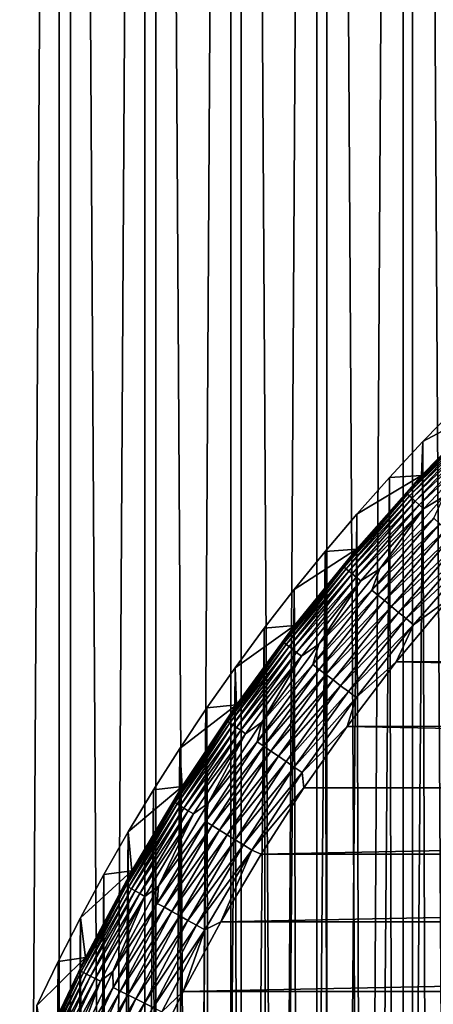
# Model space of a CAD drawing. Header units: millimetres. Extents: x -250 to 250, y -250 to 250.
# Tile 39 of 120: x -66 to -52, y 31 to 64. Entities that reach past the tile are written whole.
import ezdxf

# ---------------------------------------------------------------- set-up
doc = ezdxf.new("R2010")
doc.units = ezdxf.units.MM
doc.header["$LTSCALE"] = 26.699852
for name, color, linetype in [('11', 7, 'CONTINUOUS'), ('12', 7, 'CONTINUOUS'), ('13', 7, 'CONTINUOUS'), ('14', 7, 'CONTINUOUS'), ('3', 7, 'CONTINUOUS'), ('4', 7, 'CONTINUOUS'), ('9', 7, 'CONTINUOUS')]:
    doc.layers.add(name, color=color, linetype=linetype)

msp = doc.modelspace()

# ---------------------------------------------------------------- linework, layer by layer
at = {"layer": '11', "color": 254, "linetype": 'Continuous', "true_color": 0xcccccc}
for points in [[(-52.257, 49.91, 1.392), (-51.085, 51.108, 1.463), (-51.925, -50.255, 1.412), (-52.257, 49.91, 1.392)], [(-51.085, 51.108, 1.463), (-50.736, -51.453, 1.484), (-51.925, -50.255, 1.412), (-51.085, 51.108, 1.463)], [(-53.402, 48.685, 1.321), (-52.257, 49.91, 1.392), (-53.085, -49.03, 1.341), (-53.402, 48.685, 1.321)], [(-52.257, 49.91, 1.392), (-51.925, -50.255, 1.412), (-53.085, -49.03, 1.341), (-52.257, 49.91, 1.392)], [(-54.516, 47.436, 1.25), (-53.402, 48.685, 1.321), (-54.217, -47.777, 1.269), (-54.516, 47.436, 1.25)], [(-53.402, 48.685, 1.321), (-53.085, -49.03, 1.341), (-54.217, -47.777, 1.269), (-53.402, 48.685, 1.321)], [(-55.598, 46.164, 1.18), (-54.516, 47.436, 1.25), (-55.319, -46.499, 1.198), (-55.598, 46.164, 1.18)], [(-54.516, 47.436, 1.25), (-54.217, -47.777, 1.269), (-55.319, -46.499, 1.198), (-54.516, 47.436, 1.25)], [(-56.651, 44.868, 1.11), (-55.598, 46.164, 1.18), (-56.39, -45.195, 1.127), (-56.651, 44.868, 1.11)], [(-55.598, 46.164, 1.18), (-55.319, -46.499, 1.198), (-56.39, -45.195, 1.127), (-55.598, 46.164, 1.18)], [(-57.675, 43.547, 1.041), (-56.651, 44.868, 1.11), (-57.431, -43.867, 1.057), (-57.675, 43.547, 1.041)], [(-56.651, 44.868, 1.11), (-56.39, -45.195, 1.127), (-57.431, -43.867, 1.057), (-56.651, 44.868, 1.11)], [(-58.669, 42.199, 0.973), (-57.675, 43.547, 1.041), (-58.441, -42.515, 0.989), (-58.669, 42.199, 0.973)], [(-57.675, 43.547, 1.041), (-57.431, -43.867, 1.057), (-58.441, -42.515, 0.989), (-57.675, 43.547, 1.041)], [(-59.633, 40.829, 0.906), (-58.669, 42.199, 0.973), (-59.418, -41.14, 0.921), (-59.633, 40.829, 0.906)], [(-58.669, 42.199, 0.973), (-58.441, -42.515, 0.989), (-59.418, -41.14, 0.921), (-58.669, 42.199, 0.973)], [(-60.563, 39.438, 0.84), (-59.633, 40.829, 0.906), (-60.363, -39.743, 0.854), (-60.563, 39.438, 0.84)], [(-59.633, 40.829, 0.906), (-59.418, -41.14, 0.921), (-60.363, -39.743, 0.854), (-59.633, 40.829, 0.906)], [(-61.459, 38.028, 0.775), (-60.563, 39.438, 0.84), (-61.275, -38.324, 0.788), (-61.459, 38.028, 0.775)], [(-60.563, 39.438, 0.84), (-60.363, -39.743, 0.854), (-61.275, -38.324, 0.788), (-60.563, 39.438, 0.84)], [(-62.324, 36.595, 0.712), (-61.459, 38.028, 0.775), (-62.153, -36.884, 0.724), (-62.324, 36.595, 0.712)], [(-61.459, 38.028, 0.775), (-61.275, -38.324, 0.788), (-62.153, -36.884, 0.724), (-61.459, 38.028, 0.775)], [(-63.156, 35.142, 0.65), (-62.324, 36.595, 0.712), (-62.998, -35.425, 0.662), (-63.156, 35.142, 0.65)], [(-62.324, 36.595, 0.712), (-62.153, -36.884, 0.724), (-62.998, -35.425, 0.662), (-62.324, 36.595, 0.712)], [(-63.954, 33.67, 0.591), (-63.156, 35.142, 0.65), (-63.808, -33.947, 0.602), (-63.954, 33.67, 0.591)], [(-63.156, 35.142, 0.65), (-62.998, -35.425, 0.662), (-63.808, -33.947, 0.602), (-63.156, 35.142, 0.65)], [(-64.718, 32.181, 0.533), (-63.954, 33.67, 0.591), (-64.583, -32.45, 0.543), (-64.718, 32.181, 0.533)], [(-63.954, 33.67, 0.591), (-63.808, -33.947, 0.602), (-64.583, -32.45, 0.543), (-63.954, 33.67, 0.591)], [(-65.446, 30.674, 0.477), (-64.718, 32.181, 0.533), (-65.323, -30.936, 0.486), (-65.446, 30.674, 0.477)], [(-64.718, 32.181, 0.533), (-64.583, -32.45, 0.543), (-65.323, -30.936, 0.486), (-64.718, 32.181, 0.533)]]:
    msp.add_3dface(points, dxfattribs=at)
at = {"layer": '12', "color": 254, "linetype": 'Continuous', "true_color": 0xcccccc}
for points in [[(-51.374, 44.551, 48.5), (-53.167, 42.395, 48.5), (52.87, 42.764, 48.5), (-51.374, 44.551, 48.5)], [(52.87, 42.764, 48.5), (-53.167, 42.395, 48.5), (54.761, 40.314, 48.5), (52.87, 42.764, 48.5)], [(-53.167, 42.395, 48.5), (-54.847, 40.198, 48.5), (54.761, 40.314, 48.5), (-53.167, 42.395, 48.5)], [(54.761, 40.314, 48.5), (-54.847, 40.198, 48.5), (56.32, 38.106, 48.5), (54.761, 40.314, 48.5)], [(-54.847, 40.198, 48.5), (-56.32, 38.106, 48.5), (56.32, 38.106, 48.5), (-54.847, 40.198, 48.5)], [(-56.32, 38.106, 48.5), (-57.787, 35.843, 48.5), (56.32, 38.106, 48.5), (-56.32, 38.106, 48.5)], [(56.32, 38.106, 48.5), (-57.787, 35.843, 48.5), (57.787, 35.843, 48.5), (56.32, 38.106, 48.5)], [(-57.787, 35.843, 48.5), (-59.162, 33.524, 48.5), (57.787, 35.843, 48.5), (-57.787, 35.843, 48.5)], [(57.787, 35.843, 48.5), (-59.162, 33.524, 48.5), (59.162, 33.524, 48.5), (57.787, 35.843, 48.5)], [(-59.162, 33.524, 48.5), (-60.445, 31.152, 48.5), (59.162, 33.524, 48.5), (-59.162, 33.524, 48.5)], [(59.162, 33.524, 48.5), (-60.445, 31.152, 48.5), (60.445, 31.152, 48.5), (59.162, 33.524, 48.5)], [(-60.445, 31.152, 48.5), (-61.632, 28.731, 48.5), (60.445, 31.152, 48.5), (-60.445, 31.152, 48.5)], [(60.445, 31.152, 48.5), (-61.632, 28.731, 48.5), (61.632, 28.731, 48.5), (60.445, 31.152, 48.5)]]:
    msp.add_3dface(points, dxfattribs=at)
at = {"layer": '13', "color": 254, "linetype": 'Continuous', "true_color": 0xcccccc}
for points in [[(-53.734, 45.567, 47.496), (-51.88, 47.294, 47.721), (-51.539, 48.036, 47.496), (-53.734, 45.567, 47.496)], [(-54.008, 44.848, 47.721), (-51.677, 47.11, 47.922), (-51.88, 47.294, 47.721), (-54.008, 44.848, 47.721)], [(-54.008, 44.848, 47.721), (-51.88, 47.294, 47.721), (-53.734, 45.567, 47.496), (-54.008, 44.848, 47.721)], [(-53.797, 44.673, 47.922), (-51.677, 47.11, 47.922), (-54.008, 44.848, 47.721), (-53.797, 44.673, 47.922)], [(-53.797, 44.673, 47.922), (-51.461, 46.912, 48.095), (-51.677, 47.11, 47.922), (-53.797, 44.673, 47.922)], [(-53.572, 44.486, 48.095), (-51.461, 46.912, 48.095), (-53.797, 44.673, 47.922), (-53.572, 44.486, 48.095)], [(-53.572, 44.486, 48.095), (-51.233, 46.705, 48.239), (-51.461, 46.912, 48.095), (-53.572, 44.486, 48.095)], [(-53.335, 44.289, 48.239), (-51.233, 46.705, 48.239), (-53.572, 44.486, 48.095), (-53.335, 44.289, 48.239)], [(-53.335, 44.289, 48.239), (-50.996, 46.489, 48.352), (-51.233, 46.705, 48.239), (-53.335, 44.289, 48.239)], [(-53.089, 44.084, 48.352), (-50.996, 46.489, 48.352), (-53.335, 44.289, 48.239), (-53.089, 44.084, 48.352)], [(-53.089, 44.084, 48.352), (-50.752, 46.267, 48.434), (-50.996, 46.489, 48.352), (-53.089, 44.084, 48.352)], [(-52.835, 43.873, 48.434), (-50.752, 46.267, 48.434), (-53.089, 44.084, 48.352), (-52.835, 43.873, 48.434)], [(-52.835, 43.873, 48.434), (-50.504, 46.04, 48.483), (-50.752, 46.267, 48.434), (-52.835, 43.873, 48.434)], [(-52.576, 43.659, 48.483), (-50.504, 46.04, 48.483), (-52.835, 43.873, 48.434), (-52.576, 43.659, 48.483)], [(-52.576, 43.659, 48.483), (-51.374, 44.551, 48.5), (-50.504, 46.04, 48.483), (-52.576, 43.659, 48.483)], [(-55.811, 42.998, 47.496), (-54.008, 44.848, 47.721), (-53.734, 45.567, 47.496), (-55.811, 42.998, 47.496)], [(-56.022, 42.306, 47.721), (-53.797, 44.673, 47.922), (-54.008, 44.848, 47.721), (-56.022, 42.306, 47.721)], [(-56.022, 42.306, 47.721), (-54.008, 44.848, 47.721), (-55.811, 42.998, 47.496), (-56.022, 42.306, 47.721)], [(-55.803, 42.141, 47.922), (-53.797, 44.673, 47.922), (-56.022, 42.306, 47.721), (-55.803, 42.141, 47.922)], [(-55.803, 42.141, 47.922), (-53.572, 44.486, 48.095), (-53.797, 44.673, 47.922), (-55.803, 42.141, 47.922)], [(-55.57, 41.964, 48.095), (-53.572, 44.486, 48.095), (-55.803, 42.141, 47.922), (-55.57, 41.964, 48.095)], [(-55.57, 41.964, 48.095), (-53.335, 44.289, 48.239), (-53.572, 44.486, 48.095), (-55.57, 41.964, 48.095)], [(-53.167, 42.395, 48.5), (-51.374, 44.551, 48.5), (-52.576, 43.659, 48.483), (-53.167, 42.395, 48.5)], [(-55.324, 41.779, 48.239), (-53.335, 44.289, 48.239), (-55.57, 41.964, 48.095), (-55.324, 41.779, 48.239)], [(-55.324, 41.779, 48.239), (-53.089, 44.084, 48.352), (-53.335, 44.289, 48.239), (-55.324, 41.779, 48.239)], [(-55.068, 41.585, 48.352), (-53.089, 44.084, 48.352), (-55.324, 41.779, 48.239), (-55.068, 41.585, 48.352)], [(-55.068, 41.585, 48.352), (-52.835, 43.873, 48.434), (-53.089, 44.084, 48.352), (-55.068, 41.585, 48.352)], [(-54.805, 41.387, 48.434), (-52.835, 43.873, 48.434), (-55.068, 41.585, 48.352), (-54.805, 41.387, 48.434)], [(-54.805, 41.387, 48.434), (-52.576, 43.659, 48.483), (-52.835, 43.873, 48.434), (-54.805, 41.387, 48.434)], [(-54.536, 41.184, 48.483), (-52.576, 43.659, 48.483), (-54.805, 41.387, 48.434), (-54.536, 41.184, 48.483)], [(-54.536, 41.184, 48.483), (-53.167, 42.395, 48.5), (-52.576, 43.659, 48.483), (-54.536, 41.184, 48.483)], [(-57.765, 40.335, 47.496), (-56.022, 42.306, 47.721), (-55.811, 42.998, 47.496), (-57.765, 40.335, 47.496)], [(-54.847, 40.198, 48.5), (-53.167, 42.395, 48.5), (-54.536, 41.184, 48.483), (-54.847, 40.198, 48.5)], [(-57.916, 39.673, 47.721), (-55.803, 42.141, 47.922), (-56.022, 42.306, 47.721), (-57.916, 39.673, 47.721)], [(-57.916, 39.673, 47.721), (-56.022, 42.306, 47.721), (-57.765, 40.335, 47.496), (-57.916, 39.673, 47.721)], [(-57.69, 39.518, 47.922), (-55.803, 42.141, 47.922), (-57.916, 39.673, 47.721), (-57.69, 39.518, 47.922)], [(-57.69, 39.518, 47.922), (-55.57, 41.964, 48.095), (-55.803, 42.141, 47.922), (-57.69, 39.518, 47.922)], [(-57.448, 39.353, 48.095), (-55.57, 41.964, 48.095), (-57.69, 39.518, 47.922), (-57.448, 39.353, 48.095)], [(-57.448, 39.353, 48.095), (-55.324, 41.779, 48.239), (-55.57, 41.964, 48.095), (-57.448, 39.353, 48.095)], [(-57.194, 39.179, 48.239), (-55.324, 41.779, 48.239), (-57.448, 39.353, 48.095), (-57.194, 39.179, 48.239)], [(-57.194, 39.179, 48.239), (-55.068, 41.585, 48.352), (-55.324, 41.779, 48.239), (-57.194, 39.179, 48.239)], [(-56.93, 38.998, 48.352), (-55.068, 41.585, 48.352), (-57.194, 39.179, 48.239), (-56.93, 38.998, 48.352)], [(-56.93, 38.998, 48.352), (-54.805, 41.387, 48.434), (-55.068, 41.585, 48.352), (-56.93, 38.998, 48.352)], [(-56.657, 38.811, 48.434), (-54.805, 41.387, 48.434), (-56.93, 38.998, 48.352), (-56.657, 38.811, 48.434)], [(-56.657, 38.811, 48.434), (-54.536, 41.184, 48.483), (-54.805, 41.387, 48.434), (-56.657, 38.811, 48.434)], [(-56.38, 38.621, 48.483), (-54.536, 41.184, 48.483), (-56.657, 38.811, 48.434), (-56.38, 38.621, 48.483)], [(-56.38, 38.621, 48.483), (-54.847, 40.198, 48.5), (-54.536, 41.184, 48.483), (-56.38, 38.621, 48.483)], [(-59.592, 37.583, 47.496), (-57.916, 39.673, 47.721), (-57.765, 40.335, 47.496), (-59.592, 37.583, 47.496)], [(-56.32, 38.106, 48.5), (-54.847, 40.198, 48.5), (-56.38, 38.621, 48.483), (-56.32, 38.106, 48.5)], [(-59.687, 36.956, 47.721), (-57.69, 39.518, 47.922), (-57.916, 39.673, 47.721), (-59.687, 36.956, 47.721)], [(-59.687, 36.956, 47.721), (-57.916, 39.673, 47.721), (-59.592, 37.583, 47.496), (-59.687, 36.956, 47.721)], [(-59.453, 36.812, 47.922), (-57.69, 39.518, 47.922), (-59.687, 36.956, 47.721), (-59.453, 36.812, 47.922)], [(-59.453, 36.812, 47.922), (-57.448, 39.353, 48.095), (-57.69, 39.518, 47.922), (-59.453, 36.812, 47.922)], [(-59.204, 36.658, 48.095), (-57.448, 39.353, 48.095), (-59.453, 36.812, 47.922), (-59.204, 36.658, 48.095)], [(-59.204, 36.658, 48.095), (-57.194, 39.179, 48.239), (-57.448, 39.353, 48.095), (-59.204, 36.658, 48.095)], [(-58.943, 36.496, 48.239), (-57.194, 39.179, 48.239), (-59.204, 36.658, 48.095), (-58.943, 36.496, 48.239)], [(-58.943, 36.496, 48.239), (-56.93, 38.998, 48.352), (-57.194, 39.179, 48.239), (-58.943, 36.496, 48.239)], [(-58.67, 36.327, 48.352), (-56.93, 38.998, 48.352), (-58.943, 36.496, 48.239), (-58.67, 36.327, 48.352)], [(-58.67, 36.327, 48.352), (-56.657, 38.811, 48.434), (-56.93, 38.998, 48.352), (-58.67, 36.327, 48.352)], [(-58.389, 36.153, 48.434), (-56.657, 38.811, 48.434), (-58.67, 36.327, 48.352), (-58.389, 36.153, 48.434)], [(-58.389, 36.153, 48.434), (-56.38, 38.621, 48.483), (-56.657, 38.811, 48.434), (-58.389, 36.153, 48.434)], [(-58.103, 35.976, 48.483), (-56.38, 38.621, 48.483), (-58.389, 36.153, 48.434), (-58.103, 35.976, 48.483)], [(-58.103, 35.976, 48.483), (-56.32, 38.106, 48.5), (-56.38, 38.621, 48.483), (-58.103, 35.976, 48.483)], [(-57.787, 35.843, 48.5), (-56.32, 38.106, 48.5), (-58.103, 35.976, 48.483), (-57.787, 35.843, 48.5)], [(-61.288, 34.749, 47.496), (-59.687, 36.956, 47.721), (-59.592, 37.583, 47.496), (-61.288, 34.749, 47.496)], [(-61.33, 34.16, 47.721), (-59.453, 36.812, 47.922), (-59.687, 36.956, 47.721), (-61.33, 34.16, 47.721)], [(-61.33, 34.16, 47.721), (-59.687, 36.956, 47.721), (-61.288, 34.749, 47.496), (-61.33, 34.16, 47.721)], [(-61.09, 34.027, 47.922), (-59.453, 36.812, 47.922), (-61.33, 34.16, 47.721), (-61.09, 34.027, 47.922)], [(-61.09, 34.027, 47.922), (-59.204, 36.658, 48.095), (-59.453, 36.812, 47.922), (-61.09, 34.027, 47.922)], [(-60.834, 33.884, 48.095), (-59.204, 36.658, 48.095), (-61.09, 34.027, 47.922), (-60.834, 33.884, 48.095)], [(-60.834, 33.884, 48.095), (-58.943, 36.496, 48.239), (-59.204, 36.658, 48.095), (-60.834, 33.884, 48.095)], [(-60.565, 33.735, 48.239), (-58.943, 36.496, 48.239), (-60.834, 33.884, 48.095), (-60.565, 33.735, 48.239)], [(-60.565, 33.735, 48.239), (-58.67, 36.327, 48.352), (-58.943, 36.496, 48.239), (-60.565, 33.735, 48.239)], [(-60.285, 33.579, 48.352), (-58.67, 36.327, 48.352), (-60.565, 33.735, 48.239), (-60.285, 33.579, 48.352)], [(-60.285, 33.579, 48.352), (-58.389, 36.153, 48.434), (-58.67, 36.327, 48.352), (-60.285, 33.579, 48.352)], [(-59.997, 33.418, 48.434), (-58.389, 36.153, 48.434), (-60.285, 33.579, 48.352), (-59.997, 33.418, 48.434)], [(-59.997, 33.418, 48.434), (-58.103, 35.976, 48.483), (-58.389, 36.153, 48.434), (-59.997, 33.418, 48.434)], [(-59.703, 33.254, 48.483), (-58.103, 35.976, 48.483), (-59.997, 33.418, 48.434), (-59.703, 33.254, 48.483)], [(-59.703, 33.254, 48.483), (-59.162, 33.524, 48.5), (-58.103, 35.976, 48.483), (-59.703, 33.254, 48.483)], [(-59.162, 33.524, 48.5), (-57.787, 35.843, 48.5), (-58.103, 35.976, 48.483), (-59.162, 33.524, 48.5)], [(-62.849, 31.838, 47.496), (-61.33, 34.16, 47.721), (-61.288, 34.749, 47.496), (-62.849, 31.838, 47.496)], [(-62.842, 31.292, 47.721), (-61.33, 34.16, 47.721), (-62.849, 31.838, 47.496), (-62.842, 31.292, 47.721)], [(-62.842, 31.292, 47.721), (-61.09, 34.027, 47.922), (-61.33, 34.16, 47.721), (-62.842, 31.292, 47.721)], [(-62.596, 31.169, 47.922), (-61.09, 34.027, 47.922), (-62.842, 31.292, 47.721), (-62.596, 31.169, 47.922)], [(-62.596, 31.169, 47.922), (-60.834, 33.884, 48.095), (-61.09, 34.027, 47.922), (-62.596, 31.169, 47.922)], [(-62.334, 31.039, 48.095), (-60.834, 33.884, 48.095), (-62.596, 31.169, 47.922), (-62.334, 31.039, 48.095)], [(-62.334, 31.039, 48.095), (-60.565, 33.735, 48.239), (-60.834, 33.884, 48.095), (-62.334, 31.039, 48.095)], [(-62.059, 30.901, 48.239), (-60.565, 33.735, 48.239), (-62.334, 31.039, 48.095), (-62.059, 30.901, 48.239)], [(-62.059, 30.901, 48.239), (-60.285, 33.579, 48.352), (-60.565, 33.735, 48.239), (-62.059, 30.901, 48.239)], [(-61.772, 30.759, 48.352), (-60.285, 33.579, 48.352), (-62.059, 30.901, 48.239), (-61.772, 30.759, 48.352)], [(-61.772, 30.759, 48.352), (-59.997, 33.418, 48.434), (-60.285, 33.579, 48.352), (-61.772, 30.759, 48.352)], [(-61.476, 30.612, 48.434), (-59.997, 33.418, 48.434), (-61.772, 30.759, 48.352), (-61.476, 30.612, 48.434)], [(-61.476, 30.612, 48.434), (-59.703, 33.254, 48.483), (-59.997, 33.418, 48.434), (-61.476, 30.612, 48.434)], [(-61.175, 30.462, 48.483), (-59.703, 33.254, 48.483), (-61.476, 30.612, 48.434), (-61.175, 30.462, 48.483)], [(-61.175, 30.462, 48.483), (-60.445, 31.152, 48.5), (-59.703, 33.254, 48.483), (-61.175, 30.462, 48.483)], [(-60.445, 31.152, 48.5), (-59.162, 33.524, 48.5), (-59.703, 33.254, 48.483), (-60.445, 31.152, 48.5)], [(-64.273, 28.857, 47.496), (-62.842, 31.292, 47.721), (-62.849, 31.838, 47.496), (-64.273, 28.857, 47.496)], [(-64.22, 28.356, 47.721), (-62.842, 31.292, 47.721), (-64.273, 28.857, 47.496), (-64.22, 28.356, 47.721)], [(-64.22, 28.356, 47.721), (-62.596, 31.169, 47.922), (-62.842, 31.292, 47.721), (-64.22, 28.356, 47.721)], [(-63.969, 28.245, 47.922), (-62.596, 31.169, 47.922), (-64.22, 28.356, 47.721), (-63.969, 28.245, 47.922)], [(-63.969, 28.245, 47.922), (-62.334, 31.039, 48.095), (-62.596, 31.169, 47.922), (-63.969, 28.245, 47.922)], [(-63.701, 28.127, 48.095), (-62.334, 31.039, 48.095), (-63.969, 28.245, 47.922), (-63.701, 28.127, 48.095)], [(-63.701, 28.127, 48.095), (-62.059, 30.901, 48.239), (-62.334, 31.039, 48.095), (-63.701, 28.127, 48.095)], [(-63.419, 28.002, 48.239), (-62.059, 30.901, 48.239), (-63.701, 28.127, 48.095), (-63.419, 28.002, 48.239)], [(-63.419, 28.002, 48.239), (-61.772, 30.759, 48.352), (-62.059, 30.901, 48.239), (-63.419, 28.002, 48.239)], [(-61.632, 28.731, 48.5), (-60.445, 31.152, 48.5), (-61.175, 30.462, 48.483), (-61.632, 28.731, 48.5)], [(-63.126, 27.873, 48.352), (-61.772, 30.759, 48.352), (-63.419, 28.002, 48.239), (-63.126, 27.873, 48.352)], [(-63.126, 27.873, 48.352), (-61.476, 30.612, 48.434), (-61.772, 30.759, 48.352), (-63.126, 27.873, 48.352)]]:
    msp.add_3dface(points, dxfattribs=at)
at = {"layer": '14', "color": 254, "linetype": 'Continuous', "true_color": 0xcccccc}
for points in [[(-49.962, 51.147, 45.061), (-52.304, 48.749, 45.061), (-50.542, 50.542, 45.398), (-49.962, 51.147, 45.061)], [(-50.542, 50.542, 45.398), (-52.304, 48.749, 45.061), (-52.823, 48.154, 45.398), (-50.542, 50.542, 45.398)], [(-50.542, 50.542, 45.398), (-52.823, 48.154, 45.398), (-50.503, 50.503, 45.733), (-50.542, 50.542, 45.398)], [(-52.823, 48.154, 45.398), (-52.782, 48.117, 45.733), (-50.503, 50.503, 45.733), (-52.823, 48.154, 45.398)], [(-52.782, 48.117, 45.733), (-50.442, 50.442, 46.062), (-50.503, 50.503, 45.733), (-52.782, 48.117, 45.733)], [(-52.717, 48.058, 46.062), (-50.442, 50.442, 46.062), (-52.782, 48.117, 45.733), (-52.717, 48.058, 46.062)], [(-52.717, 48.058, 46.062), (-50.358, 50.358, 46.381), (-50.442, 50.442, 46.062), (-52.717, 48.058, 46.062)], [(-52.63, 47.978, 46.381), (-50.358, 50.358, 46.381), (-52.717, 48.058, 46.062), (-52.63, 47.978, 46.381)], [(-52.63, 47.978, 46.381), (-50.252, 50.252, 46.686), (-50.358, 50.358, 46.381), (-52.63, 47.978, 46.381)], [(-52.519, 47.878, 46.686), (-50.252, 50.252, 46.686), (-52.63, 47.978, 46.381), (-52.519, 47.878, 46.686)], [(-52.519, 47.878, 46.686), (-50.126, 50.126, 46.976), (-50.252, 50.252, 46.686), (-52.519, 47.878, 46.686)], [(-52.388, 47.758, 46.976), (-50.126, 50.126, 46.976), (-52.519, 47.878, 46.686), (-52.388, 47.758, 46.976)], [(-52.388, 47.758, 46.976), (-49.981, 49.981, 47.247), (-50.126, 50.126, 46.976), (-52.388, 47.758, 46.976)], [(-52.236, 47.619, 47.247), (-49.981, 49.981, 47.247), (-52.388, 47.758, 46.976), (-52.236, 47.619, 47.247)], [(-52.236, 47.619, 47.247), (-51.539, 48.036, 47.496), (-49.981, 49.981, 47.247), (-52.236, 47.619, 47.247)], [(-52.304, 48.749, 45.061), (-54.532, 46.244, 45.061), (-52.823, 48.154, 45.398), (-52.304, 48.749, 45.061)], [(-52.823, 48.154, 45.398), (-54.532, 46.244, 45.061), (-54.99, 45.663, 45.398), (-52.823, 48.154, 45.398)], [(-52.823, 48.154, 45.398), (-54.99, 45.663, 45.398), (-52.782, 48.117, 45.733), (-52.823, 48.154, 45.398)], [(-54.99, 45.663, 45.398), (-54.948, 45.628, 45.733), (-52.782, 48.117, 45.733), (-54.99, 45.663, 45.398)], [(-54.948, 45.628, 45.733), (-52.717, 48.058, 46.062), (-52.782, 48.117, 45.733), (-54.948, 45.628, 45.733)], [(-54.881, 45.572, 46.062), (-52.717, 48.058, 46.062), (-54.948, 45.628, 45.733), (-54.881, 45.572, 46.062)], [(-54.881, 45.572, 46.062), (-52.63, 47.978, 46.381), (-52.717, 48.058, 46.062), (-54.881, 45.572, 46.062)], [(-53.734, 45.567, 47.496), (-51.539, 48.036, 47.496), (-52.236, 47.619, 47.247), (-53.734, 45.567, 47.496)], [(-54.789, 45.496, 46.381), (-52.63, 47.978, 46.381), (-54.881, 45.572, 46.062), (-54.789, 45.496, 46.381)], [(-54.789, 45.496, 46.381), (-52.519, 47.878, 46.686), (-52.63, 47.978, 46.381), (-54.789, 45.496, 46.381)], [(-54.675, 45.401, 46.686), (-52.519, 47.878, 46.686), (-54.789, 45.496, 46.381), (-54.675, 45.401, 46.686)], [(-54.675, 45.401, 46.686), (-52.388, 47.758, 46.976), (-52.519, 47.878, 46.686), (-54.675, 45.401, 46.686)], [(-54.538, 45.287, 46.976), (-52.388, 47.758, 46.976), (-54.675, 45.401, 46.686), (-54.538, 45.287, 46.976)], [(-54.538, 45.287, 46.976), (-52.236, 47.619, 47.247), (-52.388, 47.758, 46.976), (-54.538, 45.287, 46.976)], [(-54.38, 45.156, 47.247), (-52.236, 47.619, 47.247), (-54.538, 45.287, 46.976), (-54.38, 45.156, 47.247)], [(-54.38, 45.156, 47.247), (-53.734, 45.567, 47.496), (-52.236, 47.619, 47.247), (-54.38, 45.156, 47.247)], [(-54.532, 46.244, 45.061), (-56.639, 43.637, 45.061), (-54.99, 45.663, 45.398), (-54.532, 46.244, 45.061)], [(-54.99, 45.663, 45.398), (-56.639, 43.637, 45.061), (-57.04, 43.075, 45.398), (-54.99, 45.663, 45.398)], [(-54.99, 45.663, 45.398), (-57.04, 43.075, 45.398), (-54.948, 45.628, 45.733), (-54.99, 45.663, 45.398)], [(-57.04, 43.075, 45.398), (-56.996, 43.042, 45.733), (-54.948, 45.628, 45.733), (-57.04, 43.075, 45.398)], [(-56.996, 43.042, 45.733), (-54.881, 45.572, 46.062), (-54.948, 45.628, 45.733), (-56.996, 43.042, 45.733)], [(-56.927, 42.989, 46.062), (-54.881, 45.572, 46.062), (-56.996, 43.042, 45.733), (-56.927, 42.989, 46.062)], [(-56.927, 42.989, 46.062), (-54.789, 45.496, 46.381), (-54.881, 45.572, 46.062), (-56.927, 42.989, 46.062)], [(-56.832, 42.918, 46.381), (-54.789, 45.496, 46.381), (-56.927, 42.989, 46.062), (-56.832, 42.918, 46.381)], [(-56.832, 42.918, 46.381), (-54.675, 45.401, 46.686), (-54.789, 45.496, 46.381), (-56.832, 42.918, 46.381)], [(-56.713, 42.828, 46.686), (-54.675, 45.401, 46.686), (-56.832, 42.918, 46.381), (-56.713, 42.828, 46.686)], [(-56.713, 42.828, 46.686), (-54.538, 45.287, 46.976), (-54.675, 45.401, 46.686), (-56.713, 42.828, 46.686)], [(-55.811, 42.998, 47.496), (-53.734, 45.567, 47.496), (-54.38, 45.156, 47.247), (-55.811, 42.998, 47.496)], [(-56.571, 42.72, 46.976), (-54.538, 45.287, 46.976), (-56.713, 42.828, 46.686), (-56.571, 42.72, 46.976)], [(-56.571, 42.72, 46.976), (-54.38, 45.156, 47.247), (-54.538, 45.287, 46.976), (-56.571, 42.72, 46.976)], [(-56.407, 42.597, 47.247), (-54.38, 45.156, 47.247), (-56.571, 42.72, 46.976), (-56.407, 42.597, 47.247)], [(-56.407, 42.597, 47.247), (-55.811, 42.998, 47.496), (-54.38, 45.156, 47.247), (-56.407, 42.597, 47.247)], [(-56.639, 43.637, 45.061), (-58.623, 40.934, 45.061), (-57.04, 43.075, 45.398), (-56.639, 43.637, 45.061)], [(-57.04, 43.075, 45.398), (-58.623, 40.934, 45.061), (-58.969, 40.395, 45.398), (-57.04, 43.075, 45.398)], [(-57.04, 43.075, 45.398), (-58.969, 40.395, 45.398), (-56.996, 43.042, 45.733), (-57.04, 43.075, 45.398)], [(-58.969, 40.395, 45.398), (-58.923, 40.364, 45.733), (-56.996, 43.042, 45.733), (-58.969, 40.395, 45.398)], [(-58.923, 40.364, 45.733), (-56.927, 42.989, 46.062), (-56.996, 43.042, 45.733), (-58.923, 40.364, 45.733)], [(-57.765, 40.335, 47.496), (-55.811, 42.998, 47.496), (-56.407, 42.597, 47.247), (-57.765, 40.335, 47.496)], [(-58.851, 40.314, 46.062), (-56.927, 42.989, 46.062), (-58.923, 40.364, 45.733), (-58.851, 40.314, 46.062)], [(-58.851, 40.314, 46.062), (-56.832, 42.918, 46.381), (-56.927, 42.989, 46.062), (-58.851, 40.314, 46.062)], [(-58.753, 40.247, 46.381), (-56.832, 42.918, 46.381), (-58.851, 40.314, 46.062), (-58.753, 40.247, 46.381)], [(-58.753, 40.247, 46.381), (-56.713, 42.828, 46.686), (-56.832, 42.918, 46.381), (-58.753, 40.247, 46.381)], [(-58.63, 40.163, 46.686), (-56.713, 42.828, 46.686), (-58.753, 40.247, 46.381), (-58.63, 40.163, 46.686)], [(-58.63, 40.163, 46.686), (-56.571, 42.72, 46.976), (-56.713, 42.828, 46.686), (-58.63, 40.163, 46.686)], [(-58.483, 40.062, 46.976), (-56.571, 42.72, 46.976), (-58.63, 40.163, 46.686), (-58.483, 40.062, 46.976)], [(-58.483, 40.062, 46.976), (-56.407, 42.597, 47.247), (-56.571, 42.72, 46.976), (-58.483, 40.062, 46.976)], [(-58.314, 39.946, 47.247), (-56.407, 42.597, 47.247), (-58.483, 40.062, 46.976), (-58.314, 39.946, 47.247)], [(-58.314, 39.946, 47.247), (-57.765, 40.335, 47.496), (-56.407, 42.597, 47.247), (-58.314, 39.946, 47.247)], [(-58.623, 40.934, 45.061), (-60.477, 38.141, 45.061), (-58.969, 40.395, 45.398), (-58.623, 40.934, 45.061)], [(-58.969, 40.395, 45.398), (-60.477, 38.141, 45.061), (-60.771, 37.628, 45.398), (-58.969, 40.395, 45.398)], [(-58.969, 40.395, 45.398), (-60.771, 37.628, 45.398), (-58.923, 40.364, 45.733), (-58.969, 40.395, 45.398)], [(-60.771, 37.628, 45.398), (-60.725, 37.599, 45.733), (-58.923, 40.364, 45.733), (-60.771, 37.628, 45.398)], [(-60.725, 37.599, 45.733), (-58.851, 40.314, 46.062), (-58.923, 40.364, 45.733), (-60.725, 37.599, 45.733)], [(-60.65, 37.553, 46.062), (-58.851, 40.314, 46.062), (-60.725, 37.599, 45.733), (-60.65, 37.553, 46.062)], [(-60.65, 37.553, 46.062), (-58.753, 40.247, 46.381), (-58.851, 40.314, 46.062), (-60.65, 37.553, 46.062)], [(-59.592, 37.583, 47.496), (-57.765, 40.335, 47.496), (-58.314, 39.946, 47.247), (-59.592, 37.583, 47.496)], [(-60.549, 37.491, 46.381), (-58.753, 40.247, 46.381), (-60.65, 37.553, 46.062), (-60.549, 37.491, 46.381)], [(-60.549, 37.491, 46.381), (-58.63, 40.163, 46.686), (-58.753, 40.247, 46.381), (-60.549, 37.491, 46.381)], [(-60.423, 37.412, 46.686), (-58.63, 40.163, 46.686), (-60.549, 37.491, 46.381), (-60.423, 37.412, 46.686)], [(-60.423, 37.412, 46.686), (-58.483, 40.062, 46.976), (-58.63, 40.163, 46.686), (-60.423, 37.412, 46.686)], [(-60.271, 37.318, 46.976), (-58.483, 40.062, 46.976), (-60.423, 37.412, 46.686), (-60.271, 37.318, 46.976)], [(-60.271, 37.318, 46.976), (-58.314, 39.946, 47.247), (-58.483, 40.062, 46.976), (-60.271, 37.318, 46.976)], [(-60.097, 37.21, 47.247), (-58.314, 39.946, 47.247), (-60.271, 37.318, 46.976), (-60.097, 37.21, 47.247)], [(-60.097, 37.21, 47.247), (-59.592, 37.583, 47.496), (-58.314, 39.946, 47.247), (-60.097, 37.21, 47.247)], [(-60.477, 38.141, 45.061), (-62.198, 35.265, 45.061), (-60.771, 37.628, 45.398), (-60.477, 38.141, 45.061)], [(-60.771, 37.628, 45.398), (-62.198, 35.265, 45.061), (-62.444, 34.781, 45.398), (-60.771, 37.628, 45.398)], [(-60.771, 37.628, 45.398), (-62.444, 34.781, 45.398), (-60.725, 37.599, 45.733), (-60.771, 37.628, 45.398)], [(-62.444, 34.781, 45.398), (-62.396, 34.755, 45.733), (-60.725, 37.599, 45.733), (-62.444, 34.781, 45.398)], [(-62.396, 34.755, 45.733), (-60.65, 37.553, 46.062), (-60.725, 37.599, 45.733), (-62.396, 34.755, 45.733)], [(-62.32, 34.712, 46.062), (-60.65, 37.553, 46.062), (-62.396, 34.755, 45.733), (-62.32, 34.712, 46.062)], [(-62.32, 34.712, 46.062), (-60.549, 37.491, 46.381), (-60.65, 37.553, 46.062), (-62.32, 34.712, 46.062)], [(-62.216, 34.654, 46.381), (-60.549, 37.491, 46.381), (-62.32, 34.712, 46.062), (-62.216, 34.654, 46.381)], [(-62.216, 34.654, 46.381), (-60.423, 37.412, 46.686), (-60.549, 37.491, 46.381), (-62.216, 34.654, 46.381)], [(-62.086, 34.582, 46.686), (-60.423, 37.412, 46.686), (-62.216, 34.654, 46.381), (-62.086, 34.582, 46.686)], [(-62.086, 34.582, 46.686), (-60.271, 37.318, 46.976), (-60.423, 37.412, 46.686), (-62.086, 34.582, 46.686)], [(-61.93, 34.495, 46.976), (-60.271, 37.318, 46.976), (-62.086, 34.582, 46.686), (-61.93, 34.495, 46.976)], [(-61.93, 34.495, 46.976), (-60.097, 37.21, 47.247), (-60.271, 37.318, 46.976), (-61.93, 34.495, 46.976)], [(-61.288, 34.749, 47.496), (-59.592, 37.583, 47.496), (-60.097, 37.21, 47.247), (-61.288, 34.749, 47.496)], [(-61.751, 34.395, 47.247), (-60.097, 37.21, 47.247), (-61.93, 34.495, 46.976), (-61.751, 34.395, 47.247)], [(-61.751, 34.395, 47.247), (-61.288, 34.749, 47.496), (-60.097, 37.21, 47.247), (-61.751, 34.395, 47.247)], [(-62.198, 35.265, 45.061), (-63.783, 32.311, 45.061), (-62.444, 34.781, 45.398), (-62.198, 35.265, 45.061)], [(-62.444, 34.781, 45.398), (-63.783, 32.311, 45.061), (-63.984, 31.86, 45.398), (-62.444, 34.781, 45.398)], [(-62.444, 34.781, 45.398), (-63.984, 31.86, 45.398), (-62.396, 34.755, 45.733), (-62.444, 34.781, 45.398)], [(-63.984, 31.86, 45.398), (-63.935, 31.836, 45.733), (-62.396, 34.755, 45.733), (-63.984, 31.86, 45.398)], [(-63.935, 31.836, 45.733), (-62.32, 34.712, 46.062), (-62.396, 34.755, 45.733), (-63.935, 31.836, 45.733)], [(-63.857, 31.797, 46.062), (-62.32, 34.712, 46.062), (-63.935, 31.836, 45.733), (-63.857, 31.797, 46.062)], [(-63.857, 31.797, 46.062), (-62.216, 34.654, 46.381), (-62.32, 34.712, 46.062), (-63.857, 31.797, 46.062)], [(-63.75, 31.744, 46.381), (-62.216, 34.654, 46.381), (-63.857, 31.797, 46.062), (-63.75, 31.744, 46.381)], [(-63.75, 31.744, 46.381), (-62.086, 34.582, 46.686), (-62.216, 34.654, 46.381), (-63.75, 31.744, 46.381)], [(-62.849, 31.838, 47.496), (-61.288, 34.749, 47.496), (-61.751, 34.395, 47.247), (-62.849, 31.838, 47.496)], [(-63.617, 31.677, 46.686), (-62.086, 34.582, 46.686), (-63.75, 31.744, 46.381), (-63.617, 31.677, 46.686)], [(-63.617, 31.677, 46.686), (-61.93, 34.495, 46.976), (-62.086, 34.582, 46.686), (-63.617, 31.677, 46.686)], [(-63.457, 31.598, 46.976), (-61.93, 34.495, 46.976), (-63.617, 31.677, 46.686), (-63.457, 31.598, 46.976)], [(-63.457, 31.598, 46.976), (-61.751, 34.395, 47.247), (-61.93, 34.495, 46.976), (-63.457, 31.598, 46.976)], [(-63.274, 31.507, 47.247), (-61.751, 34.395, 47.247), (-63.457, 31.598, 46.976), (-63.274, 31.507, 47.247)], [(-63.274, 31.507, 47.247), (-62.849, 31.838, 47.496), (-61.751, 34.395, 47.247), (-63.274, 31.507, 47.247)], [(-63.783, 32.311, 45.061), (-65.227, 29.286, 45.061), (-63.984, 31.86, 45.398), (-63.783, 32.311, 45.061)], [(-63.984, 31.86, 45.398), (-65.227, 29.286, 45.061), (-65.387, 28.871, 45.398), (-63.984, 31.86, 45.398)], [(-63.984, 31.86, 45.398), (-65.387, 28.871, 45.398), (-63.935, 31.836, 45.733), (-63.984, 31.86, 45.398)], [(-65.387, 28.871, 45.398), (-65.337, 28.849, 45.733), (-63.935, 31.836, 45.733), (-65.387, 28.871, 45.398)], [(-65.337, 28.849, 45.733), (-63.857, 31.797, 46.062), (-63.935, 31.836, 45.733), (-65.337, 28.849, 45.733)], [(-65.257, 28.814, 46.062), (-63.857, 31.797, 46.062), (-65.337, 28.849, 45.733), (-65.257, 28.814, 46.062)], [(-65.257, 28.814, 46.062), (-63.75, 31.744, 46.381), (-63.857, 31.797, 46.062), (-65.257, 28.814, 46.062)], [(-65.148, 28.766, 46.381), (-63.75, 31.744, 46.381), (-65.257, 28.814, 46.062), (-65.148, 28.766, 46.381)], [(-65.148, 28.766, 46.381), (-63.617, 31.677, 46.686), (-63.75, 31.744, 46.381), (-65.148, 28.766, 46.381)], [(-65.012, 28.706, 46.686), (-63.617, 31.677, 46.686), (-65.148, 28.766, 46.381), (-65.012, 28.706, 46.686)], [(-65.012, 28.706, 46.686), (-63.457, 31.598, 46.976), (-63.617, 31.677, 46.686), (-65.012, 28.706, 46.686)], [(-64.849, 28.634, 46.976), (-63.457, 31.598, 46.976), (-65.012, 28.706, 46.686), (-64.849, 28.634, 46.976)], [(-64.849, 28.634, 46.976), (-63.274, 31.507, 47.247), (-63.457, 31.598, 46.976), (-64.849, 28.634, 46.976)], [(-64.273, 28.857, 47.496), (-62.849, 31.838, 47.496), (-63.274, 31.507, 47.247), (-64.273, 28.857, 47.496)], [(-64.661, 28.551, 47.247), (-63.274, 31.507, 47.247), (-64.849, 28.634, 46.976), (-64.661, 28.551, 47.247)], [(-64.661, 28.551, 47.247), (-64.273, 28.857, 47.496), (-63.274, 31.507, 47.247), (-64.661, 28.551, 47.247)]]:
    msp.add_3dface(points, dxfattribs=at)
at = {"layer": '3', "color": 253, "linetype": 'Continuous', "true_color": 0x98aaaf}
for points in [[(-52.928, 244.336, -2.903), (-49.975, -244.957, -2.685), (-49.974, 244.958, -2.685), (-52.928, 244.336, -2.903)], [(-55.877, 243.679, -3.133), (-52.929, -244.336, -2.903), (-52.928, 244.336, -2.903), (-55.877, 243.679, -3.133)], [(-52.929, -244.336, -2.903), (-49.975, -244.957, -2.685), (-52.928, 244.336, -2.903), (-52.929, -244.336, -2.903)], [(-58.817, 242.985, -3.374), (-55.877, -243.678, -3.133), (-55.877, 243.679, -3.133), (-58.817, 242.985, -3.374)], [(-55.877, -243.678, -3.133), (-52.929, -244.336, -2.903), (-55.877, 243.679, -3.133), (-55.877, -243.678, -3.133)], [(-61.752, 242.256, -3.628), (-58.818, -242.985, -3.374), (-58.817, 242.985, -3.374), (-61.752, 242.256, -3.628)], [(-58.818, -242.985, -3.374), (-55.877, -243.678, -3.133), (-58.817, 242.985, -3.374), (-58.818, -242.985, -3.374)], [(-64.681, 241.49, -3.893), (-61.752, -242.256, -3.628), (-61.752, 242.256, -3.628), (-64.681, 241.49, -3.893)], [(-61.752, -242.256, -3.628), (-58.818, -242.985, -3.374), (-61.752, 242.256, -3.628), (-61.752, -242.256, -3.628)], [(-67.604, 240.688, -4.171), (-64.681, -241.49, -3.893), (-64.681, 241.49, -3.893), (-67.604, 240.688, -4.171)], [(-64.681, -241.49, -3.893), (-61.752, -242.256, -3.628), (-64.681, 241.49, -3.893), (-64.681, -241.49, -3.893)], [(-67.604, -240.688, -4.171), (-64.681, -241.49, -3.893), (-67.604, 240.688, -4.171), (-67.604, -240.688, -4.171)]]:
    msp.add_3dface(points, dxfattribs=at)
at = {"layer": '4', "color": 253, "linetype": 'Continuous', "true_color": 0x98aaaf}
for points in [[(-52.622, 244.378, -4.384), (-49.687, 244.994, -4.169), (-52.6, -244.383, -4.382), (-52.622, 244.378, -4.384)], [(-52.6, -244.383, -4.382), (-49.687, 244.994, -4.169), (-49.66, -245, -4.167), (-52.6, -244.383, -4.382)], [(-55.549, 243.726, -4.611), (-52.622, 244.378, -4.384), (-55.532, -243.73, -4.61), (-55.549, 243.726, -4.611)], [(-55.532, -243.73, -4.61), (-52.622, 244.378, -4.384), (-52.6, -244.383, -4.382), (-55.532, -243.73, -4.61)], [(-58.467, 243.04, -4.85), (-55.549, 243.726, -4.611), (-58.457, -243.042, -4.849), (-58.467, 243.04, -4.85)], [(-58.457, -243.042, -4.849), (-55.549, 243.726, -4.611), (-55.532, -243.73, -4.61), (-58.457, -243.042, -4.849)], [(-61.385, 242.316, -5.101), (-58.467, 243.04, -4.85), (-61.375, -242.318, -5.101), (-61.385, 242.316, -5.101)], [(-61.375, -242.318, -5.101), (-58.467, 243.04, -4.85), (-58.457, -243.042, -4.849), (-61.375, -242.318, -5.101)], [(-64.297, 241.556, -5.364), (-61.385, 242.316, -5.101), (-64.287, -241.558, -5.363), (-64.297, 241.556, -5.364)], [(-64.287, -241.558, -5.363), (-61.385, 242.316, -5.101), (-61.375, -242.318, -5.101), (-64.287, -241.558, -5.363)], [(-67.204, 240.759, -5.639), (-64.297, 241.556, -5.364), (-67.191, -240.763, -5.638), (-67.204, 240.759, -5.639)], [(-67.191, -240.763, -5.638), (-64.297, 241.556, -5.364), (-64.287, -241.558, -5.363), (-67.191, -240.763, -5.638)]]:
    msp.add_3dface(points, dxfattribs=at)
at = {"layer": '9', "color": 254, "linetype": 'Continuous', "true_color": 0xcccccc}
for points in [[(-49.962, 51.147, 45.061), (-52.257, 49.91, 1.392), (-52.304, 48.749, 45.061), (-49.962, 51.147, 45.061)], [(-51.085, 51.108, 1.463), (-52.257, 49.91, 1.392), (-49.962, 51.147, 45.061), (-51.085, 51.108, 1.463)], [(-52.257, 49.91, 1.392), (-53.402, 48.685, 1.321), (-52.304, 48.749, 45.061), (-52.257, 49.91, 1.392)], [(-52.304, 48.749, 45.061), (-54.516, 47.436, 1.25), (-54.532, 46.244, 45.061), (-52.304, 48.749, 45.061)], [(-53.402, 48.685, 1.321), (-54.516, 47.436, 1.25), (-52.304, 48.749, 45.061), (-53.402, 48.685, 1.321)], [(-54.516, 47.436, 1.25), (-55.598, 46.164, 1.18), (-54.532, 46.244, 45.061), (-54.516, 47.436, 1.25)], [(-55.598, 46.164, 1.18), (-56.651, 44.868, 1.11), (-54.532, 46.244, 45.061), (-55.598, 46.164, 1.18)], [(-54.532, 46.244, 45.061), (-56.651, 44.868, 1.11), (-56.639, 43.637, 45.061), (-54.532, 46.244, 45.061)], [(-56.651, 44.868, 1.11), (-57.675, 43.547, 1.041), (-56.639, 43.637, 45.061), (-56.651, 44.868, 1.11)], [(-57.675, 43.547, 1.041), (-58.669, 42.199, 0.973), (-56.639, 43.637, 45.061), (-57.675, 43.547, 1.041)], [(-56.639, 43.637, 45.061), (-58.669, 42.199, 0.973), (-58.623, 40.934, 45.061), (-56.639, 43.637, 45.061)], [(-58.669, 42.199, 0.973), (-59.633, 40.829, 0.906), (-58.623, 40.934, 45.061), (-58.669, 42.199, 0.973)], [(-59.633, 40.829, 0.906), (-60.563, 39.438, 0.84), (-58.623, 40.934, 45.061), (-59.633, 40.829, 0.906)], [(-58.623, 40.934, 45.061), (-60.563, 39.438, 0.84), (-60.477, 38.141, 45.061), (-58.623, 40.934, 45.061)], [(-60.563, 39.438, 0.84), (-61.459, 38.028, 0.775), (-60.477, 38.141, 45.061), (-60.563, 39.438, 0.84)], [(-61.459, 38.028, 0.775), (-62.324, 36.595, 0.712), (-60.477, 38.141, 45.061), (-61.459, 38.028, 0.775)], [(-60.477, 38.141, 45.061), (-62.324, 36.595, 0.712), (-62.198, 35.265, 45.061), (-60.477, 38.141, 45.061)], [(-62.324, 36.595, 0.712), (-63.156, 35.142, 0.65), (-62.198, 35.265, 45.061), (-62.324, 36.595, 0.712)], [(-63.156, 35.142, 0.65), (-63.954, 33.67, 0.591), (-62.198, 35.265, 45.061), (-63.156, 35.142, 0.65)], [(-62.198, 35.265, 45.061), (-63.954, 33.67, 0.591), (-63.783, 32.311, 45.061), (-62.198, 35.265, 45.061)], [(-63.954, 33.67, 0.591), (-64.718, 32.181, 0.533), (-63.783, 32.311, 45.061), (-63.954, 33.67, 0.591)], [(-64.718, 32.181, 0.533), (-65.446, 30.674, 0.477), (-63.783, 32.311, 45.061), (-64.718, 32.181, 0.533)], [(-63.783, 32.311, 45.061), (-65.446, 30.674, 0.477), (-65.227, 29.286, 45.061), (-63.783, 32.311, 45.061)]]:
    msp.add_3dface(points, dxfattribs=at)

doc.saveas('drawing.dxf')
